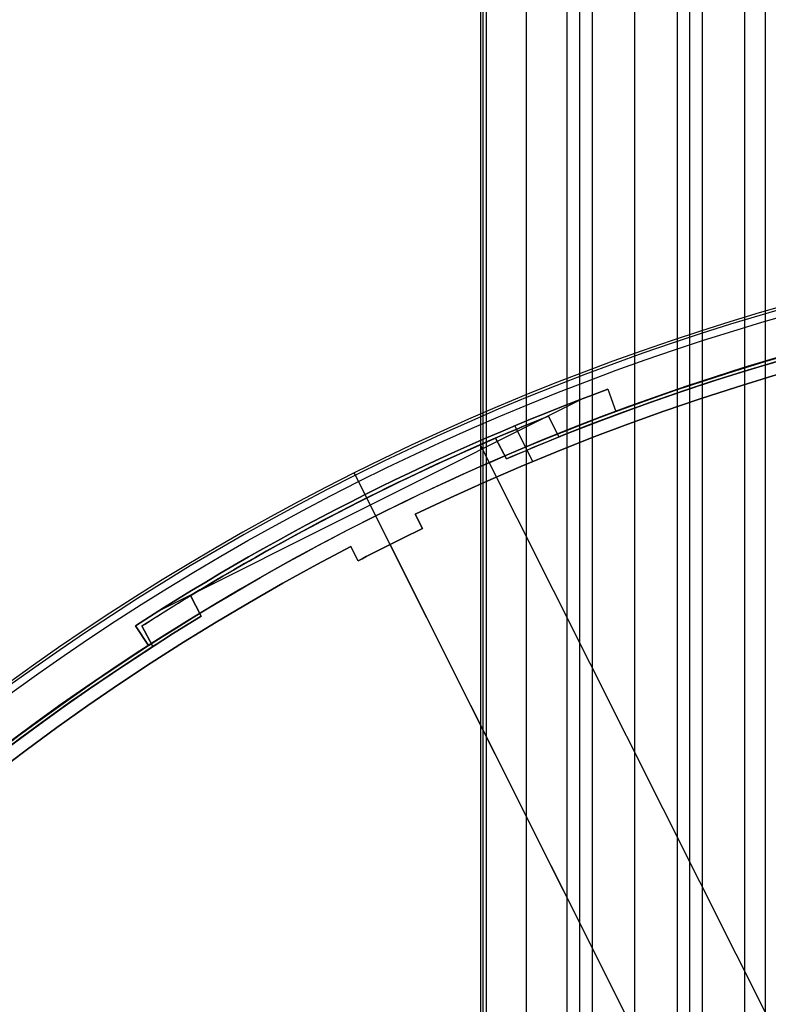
# Model space of a CAD drawing. Extents: x 19329 to 20306, y -2029 to -1182.
# Tile 38 of 66: x 19728 to 19775, y -1608 to -1547. Entities that reach past the tile are written whole.
import ezdxf

# ---------------------------------------------------------------- set-up
doc = ezdxf.new("R2010")
doc.units = 0
doc.layers.get('0').update_dxf_attribs({"linetype": 'CONTINUOUS'})
doc.layers.add('COLOR', color=7, linetype='CONTINUOUS')
doc.layers.add('LUZ', color=7, linetype='CONTINUOUS')

msp = doc.modelspace()

# ---------------------------------------------------------------- linework, layer by layer
for p, q in [((19762.535, -1681.776, 51.536), (19762.535, -1181.854, 51.536)), ((19763.312, -1681.776, 51.959), (19763.312, -1181.786, 51.959)), ((19764.088, -1181.786, 52.382), (19764.088, -1681.776, 52.382)), ((19766.748, -1681.776, 52.752), (19766.748, -1181.786, 52.752)), ((19769.407, -1181.786, 53.122), (19769.407, -1681.776, 53.122)), ((19770.184, -1662.909, 53.545), (19770.184, -1181.786, 53.545)), ((19770.961, -1181.786, 53.968), (19770.961, -1662.21, 53.968)), ((19773.62, -1662.392, 54.339), (19773.62, -1181.786, 54.339)), ((19774.897, -1181.786, 56.442), (19774.897, -1677.511, 56.442)), ((19759.999, -1681.776, 51.183), (19759.999, -1182.877, 51.183)), ((19757.115, -1187.786, 52.337), (19757.115, -1681.776, 52.337)), ((19757.289, -1681.776, 51.583), (19757.289, -1187.786, 51.583)), ((19757.463, -1187.786, 50.83), (19757.463, -1681.776, 50.83))]:
    msp.add_line(p, q)
at = {"layer": 'COLOR'}
for p, q in [((19765.061, -1569.764, -30.6), (19765.061, -1569.764, -34.1)), ((19765.061, -1569.764, -34.1), (19765.577, -1571.155, -34.1)), ((19765.061, -1569.764, -30.6), (19765.577, -1571.155, -30.6)), ((19765.061, -1569.764, -32.35), (19765.577, -1571.155, -32.35)), ((19763.563, -1570.33, -34.1), (19736.923, -1583.68, -34.1)), ((19765.319, -1570.46, -34.1), (19765.319, -1570.46, -30.6)), ((19765.577, -1571.155, -34.1), (19765.577, -1571.155, -30.6)), ((19760.386, -1574.275, -30.6), (19759.271, -1572.05, -30.6)), ((19749.234, -1574.992, -35.8), (19749.234, -1574.992, -11.461)), ((19750.578, -1577.674, -35.8), (19749.234, -1574.992, -35.8)), ((19784.182, -1644.725, 22.446), (19749.507, -1575.536, -10.541)), ((19749.914, -1576.348, -30.6), (19749.914, -1576.348, -34.1)), ((19750.578, -1577.674, -34.1), (19749.914, -1576.348, -34.1)), ((19750.578, -1577.674, -34.1), (19750.578, -1577.674, -35.8)), ((19753.046, -1577.575, -11.269), (19753.494, -1578.47, -10.843)), ((19753.046, -1577.575, -30.6), (19753.494, -1578.47, -30.6)), ((19753.046, -1577.575, -30.6), (19753.046, -1577.575, -11.269)), ((19753.494, -1578.47, -20.721), (19753.046, -1577.575, -20.721)), ((19753.27, -1578.022, -11.056), (19753.27, -1578.022, -30.6)), ((19753.494, -1578.47, -10.843), (19753.494, -1578.47, -30.6)), ((19749.471, -1580.486, -10.843), (19749.022, -1579.592, -11.269)), ((19749.471, -1580.486, -30.6), (19749.022, -1579.592, -30.6)), ((19749.022, -1579.592, -11.269), (19749.022, -1579.592, -30.6)), ((19749.471, -1580.486, -20.721), (19749.022, -1579.592, -20.721)), ((19790.413, -1657.159, 26.2), (19751.474, -1579.462, -10.843)), ((19751.474, -1579.462, -10.843), (19751.474, -1579.462, -30.6)), ((19749.247, -1580.039, -30.6), (19749.247, -1580.039, -11.056)), ((19749.471, -1580.486, -30.6), (19749.471, -1580.486, -10.843)), ((19735.574, -1584.542, -34.1), (19735.574, -1584.542, -30.6)), ((19736.379, -1585.788, -30.6), (19735.574, -1584.542, -30.6)), ((19736.379, -1585.788, -34.1), (19735.574, -1584.542, -34.1)), ((19735.574, -1584.542, -32.35), (19736.379, -1585.788, -32.35)), ((19735.976, -1585.165, -34.1), (19735.976, -1585.165, -30.6)), ((19736.379, -1585.788, -30.6), (19736.379, -1585.788, -34.1))]:
    msp.add_line(p, q, dxfattribs=at)
at = {"layer": 'COLOR', "extrusion": (0, 0, -1)}
for centre, radius, start, end in [((-19817.785, -1711.776, 20.935), 149, 64.24682, 122.51634), ((-19817.785, -1711.776, 10.541), 152.392, 333.38158, 153.38158), ((-19817.785, -1711.776, 30.6), 150, 69.63158, 117.13158), ((-19817.785, -1711.776, 33.2), 150, 69.63158, 117.13158), ((-19817.785, -1711.776, 30.6), 151.483, 57.13158, 69.63158), ((-19817.785, -1711.776, 32.35), 151.483, 57.13158, 69.63158), ((-19817.785, -1711.776, 34.1), 150, 57.13158, 69.63158), ((-19817.785, -1711.776, 20.721), 148, 62.51049, 64.25266), ((-19817.785, -1711.776, 20.935), 149, 4.24682, 62.51634), ((-19817.785, -1711.776, 30.6), 150, 9.63158, 57.13158), ((-19817.785, -1711.776, 33.2), 150, 9.63158, 57.13158)]:
    msp.add_arc(centre, radius, start, end, dxfattribs=at)
at = {"layer": 'COLOR'}
for centre, radius, start, end in [((19817.785, -1711.776, -35.8), 153, 26.61842, 206.61842), ((19817.785, -1711.776, -11.461), 153, 26.61842, 206.61842), ((19817.785, -1711.776, -23.63), 153, 26.61842, 206.61842), ((19817.785, -1711.776, -10.909), 152.834, 26.61842, 206.61842), ((19817.785, -1711.776, -35.8), 150, 26.61842, 206.61842), ((19817.785, -1711.776, -11.269), 149, 57.48366, 115.75318), ((19817.785, -1711.776, -30.6), 149, 57.48366, 115.75318), ((19817.785, -1711.776, -34.1), 151.483, 110.36842, 122.86842), ((19817.785, -1711.776, -10.843), 148, 115.74734, 117.48951), ((19817.785, -1711.776, -30.6), 148, 115.74734, 117.48951), ((19817.785, -1711.776, -11.269), 149, 117.48366, 175.75318), ((19817.785, -1711.776, -30.6), 149, 117.48366, 175.75318)]:
    msp.add_arc(centre, radius, start, end, dxfattribs=at)
at = {"layer": 'COLOR', "extrusion": (-0.89401, -0.448047, -1.24013e-11)}
msp.add_arc((10257.636, -11.461, -16950.347), 1, 113.08513, 180, dxfattribs=at)
at = {"layer": 'LUZ'}
for p, q in [((19761.361, -1571.445, -31.05), (19762.014, -1572.745, -31.05)), ((19762.014, -1572.745, -32.55), (19761.361, -1571.445, -32.55)), ((19761.361, -1571.445, -32.55), (19761.361, -1571.445, -31.05)), ((19761.361, -1571.445, -31.8), (19762.014, -1572.745, -31.8)), ((19761.687, -1572.095, -32.55), (19761.687, -1572.095, -31.05)), ((19758.051, -1572.821, -32.55), (19758.734, -1574.106, -32.55)), ((19758.051, -1572.821, -34.05), (19758.734, -1574.106, -34.05)), ((19758.051, -1572.821, -34.05), (19758.051, -1572.821, -32.55)), ((19758.734, -1574.106, -33.3), (19758.051, -1572.821, -33.3)), ((19762.014, -1572.745, -32.55), (19762.014, -1572.745, -31.05)), ((19757.099, -1573.235, -31.05), (19892.571, -1843.243, -31.05)), ((19757.099, -1573.235, -32.55), (19892.571, -1843.243, -32.55)), ((19758.393, -1573.464, -34.05), (19758.393, -1573.464, -32.55)), ((19758.734, -1574.106, -34.05), (19758.734, -1574.106, -32.55)), ((19749.957, -1576.588, -32.55), (19749.957, -1576.588, -31.05)), ((19746.772, -1578.233, -32.55), (19746.772, -1578.233, -34.05)), ((19739.669, -1583.956, -31.05), (19739.016, -1582.656, -31.05)), ((19739.016, -1582.656, -32.55), (19739.016, -1582.656, -31.05)), ((19739.016, -1582.656, -32.55), (19739.669, -1583.956, -32.55)), ((19739.016, -1582.656, -31.8), (19739.669, -1583.956, -31.8)), ((19739.342, -1583.306, -31.05), (19739.342, -1583.306, -32.55)), ((19739.669, -1583.956, -32.55), (19739.669, -1583.956, -31.05)), ((19735.978, -1584.559, -34.05), (19735.978, -1584.559, -32.55)), ((19736.661, -1585.844, -32.55), (19735.978, -1584.559, -32.55)), ((19736.661, -1585.844, -34.05), (19735.978, -1584.559, -34.05)), ((19735.978, -1584.559, -33.3), (19736.661, -1585.844, -33.3)), ((19736.32, -1585.201, -34.05), (19736.32, -1585.201, -32.55)), ((19736.661, -1585.844, -34.05), (19736.661, -1585.844, -32.55))]:
    msp.add_line(p, q, dxfattribs=at)
at = {"layer": 'LUZ', "extrusion": (0, 0, -1)}
for centre, radius, start, end in [((-19817.785, -1711.776, 34.05), 149.8, 66.78401, 117.21083), ((-19817.785, -1711.776, 33.3), 149.8, 66.78401, 117.21083), ((-19817.785, -1711.776, 31.05), 149.8, 68.14204, 118.56887), ((-19817.785, -1711.776, 32.55), 149.8, 68.14204, 117.21083), ((-19817.785, -1711.776, 31.05), 151.25, 58.61486, 68.09605), ((-19817.785, -1711.776, 34.05), 151.25, 57.25683, 66.73802), ((-19817.785, -1711.776, 33.3), 151.25, 57.25683, 66.73802), ((-19817.785, -1711.776, 32.55), 151.25, 58.61486, 66.73802), ((-19817.785, -1711.776, 32.55), 149.8, 66.78401, 68.14204), ((-19817.785, -1711.776, 32.55), 151.25, 57.25683, 58.61486), ((-19817.785, -1711.776, 31.05), 149.8, 8.14204, 58.56887), ((-19817.785, -1711.776, 34.05), 149.8, 6.78401, 57.21083), ((-19817.785, -1711.776, 33.3), 149.8, 6.78401, 57.21083), ((-19817.785, -1711.776, 32.55), 149.8, 8.14204, 57.21083)]:
    msp.add_arc(centre, radius, start, end, dxfattribs=at)
at = {"layer": 'LUZ'}
for centre, radius, start, end in [((19817.785, -1711.776, -32.55), 149.8, 62.78917, 111.85796), ((19817.785, -1711.776, -31.8), 149.8, 61.43113, 111.85796), ((19817.785, -1711.776, -31.8), 151.25, 111.90395, 121.38514), ((19817.785, -1711.776, -32.55), 151.25, 111.90395, 113.26198), ((19817.785, -1711.776, -32.55), 151.25, 113.26198, 121.38514), ((19817.785, -1711.776, -31.8), 149.8, 121.43113, 171.85796), ((19817.785, -1711.776, -32.55), 149.8, 121.43113, 122.78917), ((19817.785, -1711.776, -32.55), 149.8, 122.78917, 171.85796)]:
    msp.add_arc(centre, radius, start, end, dxfattribs=at)

doc.saveas('drawing.dxf')
